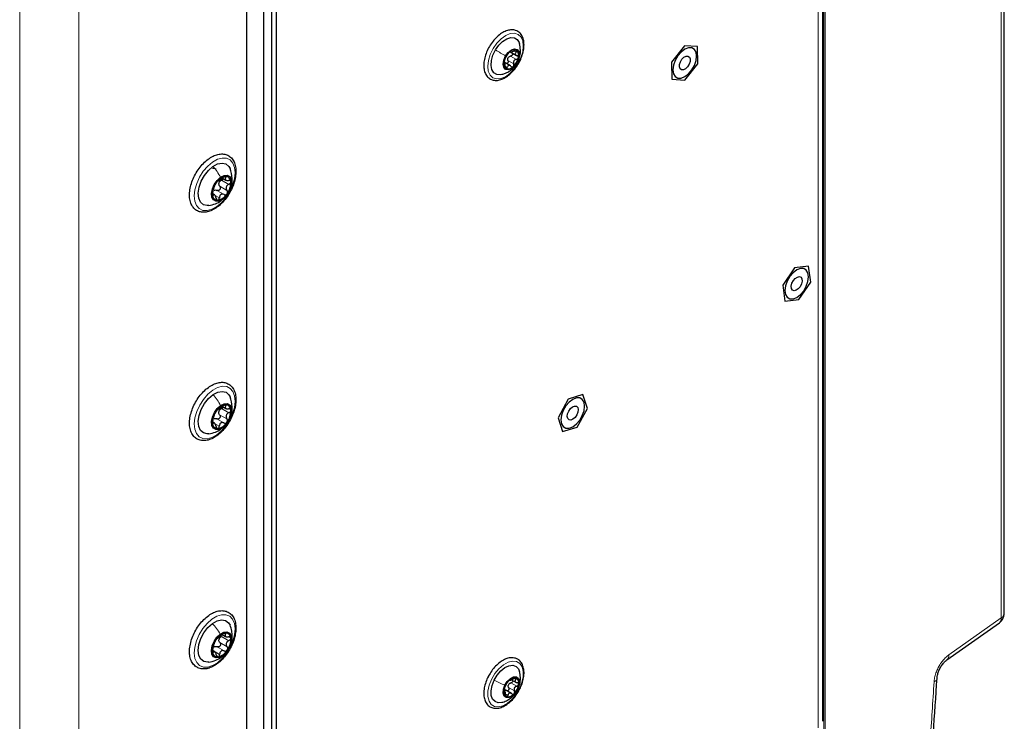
# Paper-space layout 'Blatt4' of a CAD drawing. Header units: millimetres. Extents: x 5 to 418, y 2 to 292.
# Tile 73 of 88: x 285 to 327, y 136 to 166. Entities that reach past the tile are written whole.
import ezdxf

# ---------------------------------------------------------------- set-up
doc = ezdxf.new("R2010")
doc.units = ezdxf.units.MM

psp = doc.layouts.new('Blatt4')

# ---------------------------------------------------------------- linework, layer by layer
at = {"color": 7, "linetype": 'Continuous', "lineweight": 18}
for p, q in [((284.705, 75.954), (284.705, 218.848)), ((287.25, 218.848), (287.25, 75.954)), ((326.85, 140.308), (326.85, 209.45)), ((319.231, 120.665), (319.231, 204.762)), ((319.289, 204.763), (319.289, 120.665)), ((318.985, 135.583), (318.985, 182.126)), ((305.939, 164.639), (306.023, 164.59)), ((305.668, 164.22), (305.915, 164.077)), ((305.783, 164.418), (306.031, 164.275)), ((306.056, 164.126), (306.057, 164.126)), ((305.552, 163.983), (305.639, 163.933)), ((293.374, 159.089), (293.685, 158.91)), ((293.498, 159.227), (293.55, 159.196)), ((293.168, 158.653), (293.479, 158.473)), ((293.293, 158.829), (293.604, 158.65)), ((292.981, 158.464), (293.019, 158.442)), ((293.071, 158.452), (293.279, 158.332)), ((293.353, 158.217), (293.421, 158.269)), ((293.374, 149.287), (293.685, 149.107)), ((293.499, 149.428), (293.553, 149.397)), ((293.165, 148.851), (293.476, 148.671)), ((293.29, 149.027), (293.602, 148.847)), ((292.981, 148.668), (293.018, 148.647)), ((293.067, 148.653), (293.276, 148.533)), ((293.346, 148.414), (293.416, 148.468)), ((324.595, 138.719), (326.85, 140.308)), ((293.375, 139.505), (293.686, 139.326)), ((293.494, 139.629), (293.541, 139.602)), ((293.299, 139.246), (293.611, 139.066)), ((292.978, 138.919), (293.289, 138.739)), ((292.995, 138.852), (293.023, 138.836)), ((293.178, 139.066), (293.489, 138.887)), ((293.374, 138.635), (293.434, 138.682)), ((305.798, 137.518), (306.045, 137.375)), ((305.926, 137.71), (306.003, 137.666)), ((305.498, 137.165), (305.512, 137.156)), ((305.584, 137.034), (305.67, 136.985)), ((305.698, 137.313), (305.945, 137.17)), ((306.092, 137.247), (306.087, 137.236))]:
    psp.add_line(p, q, dxfattribs=at)
at = {"color": 7, "linetype": 'Continuous', "lineweight": 25}
for p, q in [((295.17, 212.985), (295.17, 117.45)), ((294.463, 117.041), (294.463, 212.577)), ((294.463, 118.19), (294.463, 211.575)), ((326.978, 140.502), (326.978, 209.643)), ((319.19, 135.869), (319.19, 182.411)), ((295.524, 122.283), (295.524, 168.826)), ((295.736, 122.161), (295.736, 168.704)), ((305.763, 164.604), (305.801, 164.582)), ((305.766, 164.597), (306.039, 164.439)), ((313.248, 164.861), (312.694, 164.159)), ((313.812, 164.823), (313.248, 164.861)), ((313.821, 164.084), (313.812, 164.823)), ((305.776, 163.992), (305.502, 164.15)), ((305.537, 164.135), (305.507, 164.152)), ((312.694, 164.159), (312.704, 163.42)), ((313.267, 163.382), (313.821, 164.084)), ((312.704, 163.42), (313.267, 163.382)), ((293.408, 159.18), (293.556, 159.095)), ((293.068, 158.462), (292.981, 158.512)), ((317.975, 155.334), (317.467, 154.58)), ((318.573, 155.402), (317.975, 155.334)), ((318.665, 154.718), (318.573, 155.402)), ((317.467, 154.58), (317.559, 153.896)), ((318.158, 153.965), (318.665, 154.718)), ((317.559, 153.896), (318.158, 153.965)), ((308.258, 149.698), (307.82, 148.898)), ((308.887, 149.897), (308.258, 149.698)), ((309.079, 149.297), (308.887, 149.897)), ((293.41, 149.38), (293.559, 149.294)), ((308.641, 148.497), (309.079, 149.297)), ((307.82, 148.898), (308.012, 148.298)), ((293.065, 148.665), (292.981, 148.714)), ((308.012, 148.298), (308.641, 148.497)), ((324.512, 138.504), (326.766, 140.093)), ((293.402, 139.589), (293.548, 139.505)), ((293.075, 138.857), (292.983, 138.911)), ((305.822, 137.651), (306.026, 137.533)), ((305.551, 137.149), (305.496, 137.18)), ((305.818, 137.06), (305.545, 137.218))]:
    psp.add_line(p, q, dxfattribs=at)
at = {"color": 7, "linetype": 'Continuous', "lineweight": 18, "flags": 128}
for points in [[(306.099, 164.096), (305.94, 163.865), (305.755, 163.672), (305.557, 163.53), (305.36, 163.448), (305.177, 163.433), (305.02, 163.484), (304.9, 163.598), (304.825, 163.769), (304.801, 163.983), (304.829, 164.228), (304.907, 164.484), (305.03, 164.737), (305.189, 164.967), (305.374, 165.16), (305.572, 165.302), (305.769, 165.384), (305.953, 165.4), (306.11, 165.348), (306.229, 165.234), (306.304, 165.063), (306.328, 164.849), (306.3, 164.605), (306.222, 164.348), (306.099, 164.096)], [(292.983, 159.866), (293.194, 159.985), (293.399, 160.041), (293.585, 160.032), (293.741, 159.958), (293.859, 159.823), (293.931, 159.636), (293.954, 159.406), (293.925, 159.148), (293.848, 158.876), (293.725, 158.606), (293.565, 158.355), (293.377, 158.135), (293.171, 157.961), (292.96, 157.843), (292.755, 157.786), (292.569, 157.795), (292.413, 157.869), (292.295, 158.004), (292.223, 158.192), (292.2, 158.421), (292.229, 158.68), (292.306, 158.951), (292.429, 159.221), (292.589, 159.473), (292.777, 159.692), (292.983, 159.866)], [(292.989, 159.598), (293.073, 159.596), (293.139, 159.571)], [(292.992, 150.074), (293.203, 150.19), (293.407, 150.244), (293.592, 150.232), (293.747, 150.155), (293.863, 150.018), (293.933, 149.829), (293.954, 149.598), (293.923, 149.339), (293.844, 149.067), (293.72, 148.797), (293.558, 148.547), (293.369, 148.329), (293.162, 148.157), (292.951, 148.041), (292.747, 147.987), (292.562, 147.998), (292.407, 148.075), (292.291, 148.212), (292.221, 148.402), (292.2, 148.633), (292.231, 148.892), (292.31, 149.164), (292.434, 149.433), (292.596, 149.684), (292.785, 149.902), (292.992, 150.074)], [(292.956, 140.25), (293.167, 140.376), (293.374, 140.441), (293.562, 140.44), (293.723, 140.374), (293.846, 140.247), (293.925, 140.066), (293.954, 139.841), (293.932, 139.585), (293.86, 139.314), (293.743, 139.043), (293.588, 138.788), (293.402, 138.564), (293.198, 138.384), (292.987, 138.257), (292.78, 138.193), (292.592, 138.193), (292.431, 138.259), (292.308, 138.387), (292.229, 138.568), (292.2, 138.793), (292.222, 139.048), (292.294, 139.319), (292.411, 139.59), (292.566, 139.845), (292.752, 140.069), (292.956, 140.25)], [(306.165, 137.271), (306.022, 137.028), (305.848, 136.815), (305.655, 136.647), (305.455, 136.534), (305.263, 136.486), (305.092, 136.505), (304.953, 136.589), (304.855, 136.734), (304.806, 136.928), (304.809, 137.16), (304.863, 137.413), (304.965, 137.669), (305.107, 137.913), (305.281, 138.126), (305.474, 138.294), (305.674, 138.406), (305.866, 138.455), (306.037, 138.436), (306.176, 138.351), (306.274, 138.207), (306.323, 138.012), (306.32, 137.781), (306.266, 137.528), (306.165, 137.271)]]:
    psp.add_lwpolyline(points, dxfattribs=at)
at = {"color": 7, "linetype": 'Continuous', "lineweight": 25, "flags": 128}
for points in [[(305.129, 164.677), (305.271, 164.881), (305.438, 165.047), (305.615, 165.161), (305.787, 165.216), (305.942, 165.205), (306.066, 165.131), (306.15, 164.999), (306.165, 164.95)], [(305.402, 163.629), (305.342, 163.617), (305.187, 163.627), (305.063, 163.701), (304.979, 163.834), (304.943, 164.013), (304.958, 164.225), (305.021, 164.453), (305.129, 164.677)], [(305.567, 164.42), (305.681, 164.573), (305.815, 164.679), (305.949, 164.724), (306.062, 164.701), (306.137, 164.612), (306.162, 164.472), (306.134, 164.301), (306.057, 164.126)], [(313.258, 163.534), (313.415, 163.653), (313.557, 163.819), (313.67, 164.014), (313.742, 164.219), (313.767, 164.415), (313.742, 164.583), (313.67, 164.705), (313.557, 164.77), (313.415, 164.771), (313.258, 164.709), (313.101, 164.59), (312.959, 164.424), (312.846, 164.229), (312.774, 164.024), (312.749, 163.828), (312.774, 163.66), (312.846, 163.538), (312.959, 163.473), (313.101, 163.471), (313.258, 163.534)], [(306.057, 164.126), (305.943, 163.974), (305.809, 163.867), (305.675, 163.822), (305.562, 163.846), (305.487, 163.935), (305.462, 164.075), (305.49, 164.245), (305.567, 164.42)], [(313.138, 164.284), (313.224, 164.368), (313.315, 164.416), (313.397, 164.418), (313.458, 164.375), (313.489, 164.294), (313.484, 164.186), (313.445, 164.069), (313.378, 163.959), (313.292, 163.874), (313.201, 163.827), (313.119, 163.825), (313.058, 163.868), (313.027, 163.949), (313.032, 164.057), (313.071, 164.174), (313.138, 164.284)], [(293.001, 159.682), (293.202, 159.79), (293.393, 159.827), (293.559, 159.79), (293.685, 159.682), (293.738, 159.585)], [(292.827, 158.006), (292.761, 158.001), (292.595, 158.038), (292.469, 158.146), (292.392, 158.316), (292.37, 158.535), (292.406, 158.784), (292.496, 159.044), (292.633, 159.293), (292.806, 159.512), (293.001, 159.682)], [(293.421, 158.269), (293.27, 158.194), (293.131, 158.185), (293.022, 158.243), (292.956, 158.361), (292.939, 158.525), (292.976, 158.716), (293.06, 158.909), (293.182, 159.083), (293.327, 159.215)], [(293.327, 159.215), (293.478, 159.291), (293.617, 159.3), (293.726, 159.242), (293.792, 159.124), (293.809, 158.959), (293.772, 158.769), (293.688, 158.575), (293.566, 158.402), (293.421, 158.269)], [(318.066, 155.237), (317.909, 155.117), (317.767, 154.952), (317.654, 154.757), (317.582, 154.551), (317.557, 154.355), (317.582, 154.188), (317.654, 154.066), (317.767, 154.001), (317.909, 153.999), (318.066, 154.061), (318.223, 154.181), (318.365, 154.346), (318.478, 154.541), (318.55, 154.747), (318.575, 154.943), (318.55, 155.11), (318.478, 155.232), (318.365, 155.297), (318.223, 155.299), (318.066, 155.237)], [(317.922, 154.778), (318.003, 154.872), (318.094, 154.933), (318.18, 154.95), (318.25, 154.922), (318.291, 154.852), (318.298, 154.751), (318.27, 154.635), (318.21, 154.52), (318.129, 154.426), (318.038, 154.366), (317.952, 154.348), (317.883, 154.377), (317.841, 154.447), (317.834, 154.547), (317.863, 154.664), (317.922, 154.778)], [(292.828, 148.207), (292.754, 148.202), (292.59, 148.242), (292.465, 148.352), (292.39, 148.524), (292.371, 148.744), (292.408, 148.994), (292.5, 149.254), (292.639, 149.503), (292.813, 149.72), (293.008, 149.888)], [(293.008, 149.888), (293.209, 149.994), (293.4, 150.028), (293.564, 149.989), (293.689, 149.878), (293.738, 149.787)], [(308.45, 149.685), (308.292, 149.566), (308.15, 149.4), (308.038, 149.205), (307.965, 149), (307.94, 148.804), (307.965, 148.636), (308.038, 148.514), (308.15, 148.449), (308.292, 148.448), (308.45, 148.51), (308.607, 148.629), (308.749, 148.795), (308.861, 148.99), (308.934, 149.195), (308.959, 149.391), (308.934, 149.559), (308.861, 149.681), (308.749, 149.746), (308.607, 149.747), (308.45, 149.685)], [(293.416, 148.468), (293.266, 148.394), (293.128, 148.387), (293.02, 148.447), (292.954, 148.566), (292.94, 148.732), (292.977, 148.923), (293.063, 149.116), (293.186, 149.289), (293.332, 149.42)], [(293.332, 149.42), (293.482, 149.494), (293.62, 149.501), (293.728, 149.441), (293.794, 149.321), (293.808, 149.156), (293.771, 148.965), (293.685, 148.771), (293.562, 148.599), (293.416, 148.468)], [(308.278, 149.181), (308.352, 149.286), (308.44, 149.361), (308.53, 149.397), (308.608, 149.387), (308.661, 149.333), (308.683, 149.243), (308.668, 149.131), (308.621, 149.014), (308.547, 148.909), (308.459, 148.834), (308.369, 148.798), (308.291, 148.808), (308.238, 148.862), (308.216, 148.952), (308.231, 149.064), (308.278, 149.181)], [(292.825, 138.408), (292.78, 138.404), (292.612, 138.433), (292.48, 138.534), (292.398, 138.698), (292.37, 138.912), (292.399, 139.159), (292.484, 139.419), (292.616, 139.67), (292.786, 139.893), (292.98, 140.069)], [(292.98, 140.069), (293.181, 140.184), (293.374, 140.229), (293.542, 140.2), (293.674, 140.1), (293.738, 139.989)], [(293.434, 138.682), (293.283, 138.601), (293.143, 138.586), (293.03, 138.638), (292.96, 138.751), (292.939, 138.912), (292.97, 139.101), (293.051, 139.296), (293.17, 139.472), (293.314, 139.609)], [(293.314, 139.609), (293.465, 139.69), (293.605, 139.705), (293.718, 139.653), (293.788, 139.539), (293.809, 139.378), (293.778, 139.189), (293.697, 138.995), (293.578, 138.819), (293.434, 138.682)], [(305.076, 137.633), (305.204, 137.848), (305.361, 138.032), (305.535, 138.171), (305.712, 138.253), (305.876, 138.272), (306.015, 138.226), (306.118, 138.119), (306.168, 137.993)], [(305.398, 136.682), (305.253, 136.668), (305.114, 136.715), (305.011, 136.822), (304.953, 136.982), (304.945, 137.181), (304.987, 137.404), (305.076, 137.633)], [(306.087, 137.236), (305.983, 137.074), (305.853, 136.95), (305.717, 136.884), (305.595, 136.885), (305.507, 136.953), (305.464, 137.079), (305.475, 137.242), (305.537, 137.419)], [(305.537, 137.419), (305.641, 137.581), (305.771, 137.705), (305.907, 137.771), (306.029, 137.77), (306.117, 137.701), (306.16, 137.576), (306.149, 137.412), (306.087, 137.236)]]:
    psp.add_lwpolyline(points, dxfattribs=at)
at = {"color": 7, "linetype": 'Continuous', "lineweight": 25}
for centre, radius, start, end in [((306.227, 164.034), 0.739, 131.9636, 167.42), ((305.941, 164.405), 0.275, 69.1743, 139.5776), ((305.853, 164.449), 0.282, 339.8716, 48.9), ((305.771, 164.098), 0.282, 159.8716, 228.9), ((305.909, 164.212), 0.271, 143.0645, 156.319), ((305.397, 164.513), 0.739, 311.9636, 347.42), ((305.683, 164.141), 0.275, 249.1743, 319.5776), ((293.784, 158.494), 0.804, 143.1588, 182.0218), ((293.647, 158.674), 0.59, 101.0001, 149.1133), ((293.543, 158.888), 0.295, 156.3956, 168.7849), ((293.542, 159.028), 0.225, 357.6719, 92.1289), ((292.964, 158.99), 0.804, 323.1588, 2.0218), ((293.206, 158.457), 0.225, 177.6719, 272.1289), ((293.101, 158.811), 0.59, 281.0001, 329.1133), ((293.642, 148.881), 0.583, 100.3556, 148.8814), ((293.542, 149.228), 0.227, 356.9647, 90.9981), ((293.79, 148.694), 0.81, 142.8994, 181.578), ((293.543, 149.083), 0.297, 156.0733, 168.4042), ((292.958, 149.194), 0.81, 322.8994, 1.578), ((293.206, 148.66), 0.227, 176.9647, 270.9981), ((293.106, 149.006), 0.583, 280.3556, 328.8814), ((326.478, 140.502), 0.5, 305.1842, 0), ((293.661, 139.058), 0.613, 103.0031, 149.8554), ((293.545, 139.435), 0.221, 0.0369, 95.6919), ((293.766, 138.903), 0.786, 143.9778, 183.4678), ((293.541, 139.31), 0.288, 157.429, 170.0166), ((292.982, 139.387), 0.786, 323.9778, 3.4678), ((293.203, 138.856), 0.221, 180.0369, 275.6919), ((293.171, 138.877), 0.223, 118.9621, 133.8964), ((293.087, 139.233), 0.613, 283.0031, 329.8554), ((306.218, 137.094), 0.729, 136.0322, 171.8234), ((305.935, 137.322), 0.267, 147.2387, 160.6169), ((305.96, 137.4), 0.333, 81.5632, 143.0737), ((305.406, 137.56), 0.729, 316.0322, 351.8234), ((305.901, 137.521), 0.235, 344.1014, 62.6688), ((305.723, 137.134), 0.235, 164.1014, 242.6688), ((305.664, 137.254), 0.333, 261.5632, 323.0737)]:
    psp.add_arc(centre, radius, start, end, dxfattribs=at)
at = {"color": 7, "linetype": 'Continuous', "lineweight": 18}
for centre, radius, start, end in [((326.739, 140.521), 0.24, 297.475, 355.2816), ((326.614, 140.276), 0.238, 309.7536, 7.9029), ((324.361, 138.686), 0.237, 308.9038, 7.9721), ((323.884, 137.756), 0.209, 292.1875, 350.9898)]:
    psp.add_arc(centre, radius, start, end, dxfattribs=at)
at = {"color": 7, "linetype": 'Continuous', "lineweight": 25}
for points, knots in [([(306.09, 165.475), (306.06, 165.49), (305.98, 165.532), (305.828, 165.552), (305.64, 165.521), (305.444, 165.435), (305.249, 165.295), (305.064, 165.112), (304.961, 164.963), (304.91, 164.889)], [0, 0, 0, 0, 0.086009, 0.231185, 0.378381, 0.531234, 0.687747, 0.844783, 1, 1, 1, 1]), ([(306.102, 164.073), (306.12, 164.101), (306.187, 164.205), (306.27, 164.404), (306.341, 164.656), (306.365, 164.899), (306.342, 165.122), (306.268, 165.31), (306.173, 165.421), (306.106, 165.465), (306.09, 165.475)], [0, 0, 0, 0, 0.053783, 0.20285, 0.352316, 0.502612, 0.654083, 0.805926, 0.95416, 1, 1, 1, 1]), ([(304.91, 164.889), (304.91, 164.889), (304.856, 164.816), (304.775, 164.647), (304.679, 164.397), (304.63, 164.147), (304.627, 163.911), (304.673, 163.703), (304.769, 163.534), (304.91, 163.419), (305.078, 163.366), (305.262, 163.372), (305.455, 163.434), (305.652, 163.549), (305.841, 163.716), (305.997, 163.894), (306.073, 164.023), (306.102, 164.073)], [0, 0, 0, 0, 0.000693, 0.074781, 0.148984, 0.223473, 0.298469, 0.374033, 0.44905, 0.521256, 0.590534, 0.659435, 0.730558, 0.804064, 0.878418, 0.952649, 1, 1, 1, 1]), ([(306.132, 164.304), (306.149, 164.344), (306.197, 164.456), (306.214, 164.689), (306.182, 164.862), (306.163, 164.957)], [0, 0, 0, 0, 0.199837, 0.559598, 1, 1, 1, 1]), ([(305.545, 164.299), (305.552, 164.313), (305.563, 164.333), (305.583, 164.37), (305.6, 164.399), (305.617, 164.428), (305.64, 164.464), (305.652, 164.484), (305.661, 164.497)], [0, 0, 0, 0, 0.249168, 0.374303, 0.498903, 0.623987, 0.749746, 1, 1, 1, 1]), ([(305.733, 164.583), (305.725, 164.576), (305.71, 164.563), (305.689, 164.538), (305.672, 164.515), (305.664, 164.503), (305.661, 164.497)], [0, 0, 0, 0, 0.250033, 0.499632, 0.749228, 1, 1, 1, 1]), ([(305.78, 164.602), (305.78, 164.604), (305.78, 164.609), (305.77, 164.608), (305.754, 164.6), (305.74, 164.589), (305.733, 164.583)], [0, 0, 0, 0, 0.249815, 0.499908, 0.75012, 1, 1, 1, 1]), ([(305.78, 164.602), (305.781, 164.597), (305.783, 164.589), (305.801, 164.589), (305.821, 164.593), (305.847, 164.601), (305.886, 164.615), (305.916, 164.631), (305.937, 164.642)], [0, 0, 0, 0, 0.249199, 0.374336, 0.49893, 0.624007, 0.749759, 1, 1, 1, 1]), ([(305.864, 164.541), (305.867, 164.535), (305.874, 164.521), (305.873, 164.495), (305.861, 164.467), (305.84, 164.443), (305.813, 164.425), (305.793, 164.42), (305.783, 164.418)], [0, 0, 0, 0, 0.130453, 0.303809, 0.4773, 0.651705, 0.825501, 1, 1, 1, 1]), ([(306.039, 164.662), (306.033, 164.664), (306.021, 164.669), (305.994, 164.666), (305.965, 164.657), (305.946, 164.647), (305.937, 164.642)], [0, 0, 0, 0, 0.249991, 0.499611, 0.749127, 1, 1, 1, 1]), ([(306.023, 164.59), (306.01, 164.575), (305.99, 164.553), (305.98, 164.521), (305.981, 164.497), (305.992, 164.475), (306.016, 164.449), (306.045, 164.439), (306.064, 164.432)], [0, 0, 0, 0, 0.249201, 0.3743378, 0.4989316, 0.6240084, 0.74976, 1, 1, 1, 1]), ([(306.023, 164.59), (306.03, 164.597), (306.042, 164.61), (306.052, 164.631), (306.052, 164.65), (306.043, 164.658), (306.039, 164.662)], [0, 0, 0, 0, 0.249852, 0.499902, 0.750115, 1, 1, 1, 1]), ([(305.408, 163.634), (305.461, 163.649), (305.582, 163.683), (305.751, 163.781), (305.927, 163.923), (306.014, 164.052), (306.062, 164.122)], [0, 0, 0, 0, 0.197265, 0.447713, 0.694951, 1, 1, 1, 1]), ([(305.505, 164.195), (305.504, 164.186), (305.501, 164.168), (305.501, 164.149), (305.505, 164.14), (305.51, 164.141), (305.512, 164.142)], [0, 0, 0, 0, 0.249857, 0.499466, 0.749011, 1, 1, 1, 1]), ([(305.545, 164.299), (305.542, 164.293), (305.535, 164.281), (305.523, 164.254), (305.513, 164.224), (305.508, 164.205), (305.505, 164.195)], [0, 0, 0, 0, 0.249807, 0.500055, 0.750309, 1, 1, 1, 1]), ([(305.552, 163.984), (305.552, 164.007), (305.551, 164.041), (305.544, 164.083), (305.539, 164.11), (305.533, 164.129), (305.524, 164.146), (305.517, 164.144), (305.512, 164.142)], [0, 0, 0, 0, 0.249201, 0.3743378, 0.4989316, 0.6240084, 0.74976, 1, 1, 1, 1]), ([(305.668, 164.22), (305.67, 164.21), (305.676, 164.191), (305.674, 164.159), (305.664, 164.129), (305.645, 164.105), (305.624, 164.091), (305.609, 164.091), (305.604, 164.091)], [0, 0, 0, 0, 0.178185, 0.355021, 0.532705, 0.710252, 0.88794, 1, 1, 1, 1]), ([(305.668, 164.22), (305.663, 164.237), (305.652, 164.269), (305.658, 164.303), (305.661, 164.321)], [0, 0, 0, 0, 0.50155, 1, 1, 1, 1]), ([(305.693, 164.375), (305.706, 164.385), (305.733, 164.407), (305.767, 164.415), (305.783, 164.418)], [0, 0, 0, 0, 0.498459, 1, 1, 1, 1]), ([(305.891, 163.963), (305.898, 163.971), (305.911, 163.985), (305.922, 164.016), (305.924, 164.048), (305.918, 164.068), (305.915, 164.077)], [0, 0, 0, 0, 0.250033, 0.499632, 0.749228, 1, 1, 1, 1]), ([(306.031, 164.275), (306.009, 164.27), (305.977, 164.262), (305.941, 164.234), (305.92, 164.208), (305.907, 164.176), (305.9, 164.131), (305.909, 164.099), (305.915, 164.077)], [0, 0, 0, 0, 0.249168, 0.374303, 0.498903, 0.623987, 0.749746, 1, 1, 1, 1]), ([(306.031, 164.275), (306.041, 164.278), (306.061, 164.282), (306.088, 164.3), (306.109, 164.324), (306.115, 164.342), (306.119, 164.352)], [0, 0, 0, 0, 0.249807, 0.500055, 0.750309, 1, 1, 1, 1]), ([(306.119, 164.352), (306.119, 164.361), (306.121, 164.38), (306.11, 164.405), (306.09, 164.423), (306.073, 164.429), (306.064, 164.432)], [0, 0, 0, 0, 0.249857, 0.499466, 0.749011, 1, 1, 1, 1]), ([(305.552, 163.984), (305.553, 163.974), (305.553, 163.953), (305.559, 163.923), (305.57, 163.898), (305.58, 163.889), (305.585, 163.885)], [0, 0, 0, 0, 0.249852, 0.499902, 0.750115, 1, 1, 1, 1]), ([(305.585, 163.885), (305.59, 163.883), (305.601, 163.879), (305.617, 163.888), (305.631, 163.906), (305.636, 163.924), (305.639, 163.933)], [0, 0, 0, 0, 0.249991, 0.499611, 0.749127, 1, 1, 1, 1]), ([(305.795, 163.973), (305.78, 163.986), (305.757, 164.006), (305.723, 164.015), (305.699, 164.014), (305.677, 164.003), (305.654, 163.98), (305.645, 163.951), (305.639, 163.933)], [0, 0, 0, 0, 0.249199, 0.374336, 0.49893, 0.624007, 0.749759, 1, 1, 1, 1]), ([(305.795, 163.973), (305.802, 163.966), (305.816, 163.954), (305.841, 163.946), (305.868, 163.947), (305.884, 163.958), (305.891, 163.963)], [0, 0, 0, 0, 0.249815, 0.499908, 0.75012, 1, 1, 1, 1]), ([(292.001, 158.339), (292.007, 158.298), (292.023, 158.179), (292.087, 158.006), (292.21, 157.845), (292.373, 157.743), (292.559, 157.702), (292.758, 157.72), (292.966, 157.792), (293.178, 157.919), (293.383, 158.096), (293.571, 158.313), (293.732, 158.559), (293.86, 158.824), (293.948, 159.095), (293.992, 159.362), (293.989, 159.612), (293.937, 159.834), (293.834, 160.017), (293.686, 160.145), (293.509, 160.213), (293.315, 160.22), (293.11, 160.172), (292.899, 160.068), (292.689, 159.912), (292.493, 159.712), (292.319, 159.477), (292.176, 159.219), (292.07, 158.949), (292.006, 158.679), (291.991, 158.476), (291.999, 158.368), (292.001, 158.339)], [0, 0, 0, 0, 0.018839, 0.054381, 0.089356, 0.122811, 0.155346, 0.188041, 0.221896, 0.256749, 0.291928, 0.327044, 0.36209, 0.397134, 0.43225, 0.467524, 0.503044, 0.538805, 0.574237, 0.608382, 0.641151, 0.67361, 0.706908, 0.741402, 0.776519, 0.811672, 0.846742, 0.881776, 0.916855, 0.952048, 0.987452, 1, 1, 1, 1]), ([(293.783, 158.828), (293.789, 158.843), (293.834, 158.946), (293.844, 159.217), (293.777, 159.45), (293.736, 159.591)], [0, 0, 0, 0, 0.0638517, 0.4342614, 1, 1, 1, 1]), ([(293.14, 158.977), (293.133, 158.966), (293.118, 158.944), (293.101, 158.912), (293.089, 158.886), (293.086, 158.875), (293.084, 158.87)], [0, 0, 0, 0, 0.249858, 0.499467, 0.749011, 1, 1, 1, 1]), ([(293.208, 159.046), (293.206, 159.046), (293.2, 159.044), (293.184, 159.03), (293.163, 159.008), (293.148, 158.987), (293.14, 158.977)], [0, 0, 0, 0, 0.249806, 0.500054, 0.750309, 1, 1, 1, 1]), ([(293.208, 159.046), (293.215, 159.048), (293.224, 159.051), (293.252, 159.07), (293.278, 159.088), (293.31, 159.111), (293.356, 159.144), (293.388, 159.17), (293.409, 159.187)], [0, 0, 0, 0, 0.2491937, 0.3743301, 0.4989253, 0.6240038, 0.7497569, 1, 1, 1, 1]), ([(293.273, 159.006), (293.286, 159.023), (293.313, 159.059), (293.354, 159.079), (293.374, 159.089)], [0, 0, 0, 0, 0.49811, 1, 1, 1, 1]), ([(293.447, 159.157), (293.444, 159.15), (293.435, 159.132), (293.409, 159.107), (293.386, 159.095), (293.374, 159.089)], [0, 0, 0, 0, 0.259014, 0.628758, 1, 1, 1, 1]), ([(293.534, 159.253), (293.525, 159.251), (293.506, 159.248), (293.472, 159.232), (293.438, 159.211), (293.419, 159.195), (293.409, 159.187)], [0, 0, 0, 0, 0.250032, 0.499632, 0.749228, 1, 1, 1, 1]), ([(293.55, 159.196), (293.54, 159.18), (293.524, 159.155), (293.527, 159.126), (293.538, 159.106), (293.561, 159.091), (293.603, 159.076), (293.642, 159.077), (293.669, 159.077)], [0, 0, 0, 0, 0.249219, 0.374357, 0.498947, 0.62402, 0.749767, 1, 1, 1, 1]), ([(293.55, 159.196), (293.555, 159.204), (293.565, 159.219), (293.566, 159.238), (293.557, 159.252), (293.542, 159.253), (293.534, 159.253)], [0, 0, 0, 0, 0.249816, 0.499908, 0.75012, 1, 1, 1, 1]), ([(293.768, 159.019), (293.765, 159.028), (293.761, 159.048), (293.737, 159.067), (293.706, 159.078), (293.681, 159.077), (293.669, 159.077)], [0, 0, 0, 0, 0.2499898, 0.4996108, 0.7491272, 1, 1, 1, 1]), ([(293.685, 158.91), (293.697, 158.916), (293.72, 158.928), (293.748, 158.955), (293.766, 158.987), (293.767, 159.008), (293.768, 159.019)], [0, 0, 0, 0, 0.249853, 0.499901, 0.750114, 1, 1, 1, 1]), ([(293.002, 158.61), (292.999, 158.599), (292.992, 158.577), (292.984, 158.539), (292.979, 158.499), (292.98, 158.477), (292.98, 158.466)], [0, 0, 0, 0, 0.249853, 0.499901, 0.750114, 1, 1, 1, 1]), ([(293.002, 158.61), (293.01, 158.633), (293.021, 158.668), (293.037, 158.722), (293.049, 158.762), (293.061, 158.799), (293.075, 158.84), (293.08, 158.858), (293.084, 158.87)], [0, 0, 0, 0, 0.24922, 0.374358, 0.498948, 0.624021, 0.749768, 1, 1, 1, 1]), ([(293.055, 158.662), (293.074, 158.666), (293.112, 158.675), (293.149, 158.66), (293.168, 158.653)], [0, 0, 0, 0, 0.4981106, 1, 1, 1, 1]), ([(293.293, 158.829), (293.299, 158.819), (293.313, 158.799), (293.32, 158.762), (293.315, 158.723), (293.298, 158.686), (293.271, 158.659), (293.237, 158.643), (293.201, 158.64), (293.179, 158.649), (293.168, 158.653)], [0, 0, 0, 0, 0.125234, 0.249503, 0.374346, 0.49908, 0.623909, 0.749397, 0.874445, 1, 1, 1, 1]), ([(293.293, 158.829), (293.281, 158.847), (293.257, 158.881), (293.255, 158.924), (293.254, 158.945)], [0, 0, 0, 0, 0.500645, 1, 1, 1, 1]), ([(293.685, 158.91), (293.66, 158.897), (293.623, 158.877), (293.587, 158.834), (293.569, 158.797), (293.563, 158.758), (293.569, 158.705), (293.59, 158.672), (293.604, 158.65)], [0, 0, 0, 0, 0.24922, 0.374358, 0.498948, 0.624021, 0.749768, 1, 1, 1, 1]), ([(293.608, 158.508), (293.614, 158.519), (293.627, 158.542), (293.631, 158.582), (293.624, 158.619), (293.61, 158.64), (293.604, 158.65)], [0, 0, 0, 0, 0.249858, 0.499467, 0.749011, 1, 1, 1, 1]), ([(292.823, 158.005), (292.922, 158.024), (293.114, 158.06), (293.279, 158.161), (293.359, 158.211)], [0, 0, 0, 0, 0.513586, 1, 1, 1, 1]), ([(292.98, 158.466), (292.982, 158.457), (292.985, 158.439), (292.995, 158.427), (293.007, 158.427), (293.015, 158.437), (293.019, 158.442)], [0, 0, 0, 0, 0.24999, 0.499611, 0.749127, 1, 1, 1, 1]), ([(293.138, 158.323), (293.131, 158.349), (293.12, 158.389), (293.097, 158.431), (293.08, 158.454), (293.062, 158.466), (293.041, 158.469), (293.028, 158.453), (293.019, 158.442)], [0, 0, 0, 0, 0.249219, 0.374357, 0.498947, 0.62402, 0.749767, 1, 1, 1, 1]), ([(293.138, 158.323), (293.141, 158.31), (293.148, 158.286), (293.166, 158.256), (293.188, 158.234), (293.205, 158.233), (293.214, 158.232)], [0, 0, 0, 0, 0.249816, 0.499908, 0.75012, 1, 1, 1, 1]), ([(293.214, 158.232), (293.222, 158.234), (293.239, 158.238), (293.26, 158.262), (293.274, 158.294), (293.277, 158.32), (293.279, 158.332)], [0, 0, 0, 0, 0.250032, 0.4996317, 0.7492275, 1, 1, 1, 1]), ([(293.479, 158.473), (293.456, 158.481), (293.42, 158.494), (293.372, 158.487), (293.34, 158.471), (293.313, 158.445), (293.288, 158.401), (293.282, 158.36), (293.279, 158.332)], [0, 0, 0, 0, 0.249194, 0.37433, 0.498925, 0.624004, 0.749757, 1, 1, 1, 1]), ([(293.479, 158.473), (293.49, 158.469), (293.512, 158.461), (293.548, 158.464), (293.582, 158.478), (293.599, 158.498), (293.608, 158.508)], [0, 0, 0, 0, 0.249806, 0.5000545, 0.7503094, 1, 1, 1, 1]), ([(292, 148.551), (292.005, 148.51), (292.02, 148.39), (292.083, 148.216), (292.204, 148.053), (292.365, 147.948), (292.55, 147.904), (292.749, 147.919), (292.957, 147.989), (293.169, 148.114), (293.374, 148.289), (293.563, 148.504), (293.725, 148.75), (293.855, 149.014), (293.945, 149.285), (293.991, 149.552), (293.991, 149.803), (293.94, 150.027), (293.839, 150.211), (293.693, 150.343), (293.517, 150.413), (293.324, 150.423), (293.119, 150.377), (292.908, 150.275), (292.698, 150.122), (292.501, 149.923), (292.326, 149.689), (292.182, 149.432), (292.074, 149.162), (292.008, 148.892), (291.991, 148.689), (291.998, 148.58), (292, 148.551)], [0, 0, 0, 0, 0.0188306, 0.054389, 0.089418, 0.1229382, 0.1554832, 0.1881437, 0.2219432, 0.2567673, 0.2919461, 0.3270659, 0.3621131, 0.3971556, 0.4322675, 0.4675325, 0.5030403, 0.5387942, 0.57426, 0.6084755, 0.641283, 0.6737337, 0.7069778, 0.7414294, 0.7765324, 0.8116889, 0.846762, 0.8817962, 0.9168723, 0.9520581, 0.987451, 1, 1, 1, 1]), ([(293.788, 149.041), (293.793, 149.052), (293.835, 149.151), (293.844, 149.418), (293.776, 149.652), (293.736, 149.793)], [0, 0, 0, 0, 0.043416, 0.423913, 1, 1, 1, 1]), ([(293.212, 149.251), (293.209, 149.251), (293.204, 149.249), (293.187, 149.236), (293.167, 149.213), (293.151, 149.193), (293.144, 149.183)], [0, 0, 0, 0, 0.249806, 0.500054, 0.750309, 1, 1, 1, 1]), ([(293.212, 149.251), (293.217, 149.253), (293.226, 149.255), (293.254, 149.273), (293.281, 149.292), (293.313, 149.314), (293.359, 149.347), (293.391, 149.373), (293.412, 149.39)], [0, 0, 0, 0, 0.249194, 0.37433, 0.498925, 0.624004, 0.749757, 1, 1, 1, 1]), ([(293.272, 149.204), (293.285, 149.221), (293.312, 149.257), (293.353, 149.277), (293.374, 149.287)], [0, 0, 0, 0, 0.49811, 1, 1, 1, 1]), ([(293.449, 149.357), (293.445, 149.349), (293.436, 149.33), (293.409, 149.305), (293.385, 149.293), (293.374, 149.287)], [0, 0, 0, 0, 0.279933, 0.639239, 1, 1, 1, 1]), ([(293.538, 149.455), (293.528, 149.453), (293.51, 149.45), (293.476, 149.435), (293.442, 149.414), (293.422, 149.398), (293.412, 149.39)], [0, 0, 0, 0, 0.250032, 0.4996317, 0.7492275, 1, 1, 1, 1]), ([(293.553, 149.397), (293.542, 149.381), (293.527, 149.356), (293.528, 149.326), (293.54, 149.306), (293.563, 149.29), (293.604, 149.275), (293.644, 149.275), (293.67, 149.276)], [0, 0, 0, 0, 0.249219, 0.374357, 0.498947, 0.62402, 0.749767, 1, 1, 1, 1]), ([(293.553, 149.397), (293.557, 149.405), (293.567, 149.42), (293.569, 149.44), (293.56, 149.453), (293.545, 149.454), (293.538, 149.455)], [0, 0, 0, 0, 0.249816, 0.499908, 0.75012, 1, 1, 1, 1]), ([(293.768, 149.216), (293.766, 149.226), (293.761, 149.245), (293.738, 149.265), (293.707, 149.276), (293.682, 149.276), (293.67, 149.276)], [0, 0, 0, 0, 0.24999, 0.499611, 0.749127, 1, 1, 1, 1]), ([(293.003, 148.815), (292.999, 148.805), (292.992, 148.783), (292.984, 148.745), (292.979, 148.705), (292.98, 148.683), (292.98, 148.672)], [0, 0, 0, 0, 0.249853, 0.499901, 0.750114, 1, 1, 1, 1]), ([(293.003, 148.815), (293.01, 148.838), (293.022, 148.873), (293.038, 148.927), (293.05, 148.967), (293.062, 149.004), (293.077, 149.045), (293.083, 149.063), (293.086, 149.075)], [0, 0, 0, 0, 0.24922, 0.374358, 0.498948, 0.624021, 0.749768, 1, 1, 1, 1]), ([(293.052, 148.862), (293.071, 148.865), (293.109, 148.873), (293.146, 148.858), (293.165, 148.851)], [0, 0, 0, 0, 0.498111, 1, 1, 1, 1]), ([(293.144, 149.183), (293.136, 149.172), (293.121, 149.15), (293.104, 149.118), (293.091, 149.092), (293.088, 149.081), (293.086, 149.075)], [0, 0, 0, 0, 0.249858, 0.499467, 0.749011, 1, 1, 1, 1]), ([(293.29, 149.027), (293.297, 149.017), (293.31, 148.996), (293.317, 148.959), (293.313, 148.92), (293.295, 148.883), (293.267, 148.856), (293.234, 148.841), (293.198, 148.838), (293.176, 148.847), (293.165, 148.851)], [0, 0, 0, 0, 0.125234, 0.249503, 0.374346, 0.49908, 0.623909, 0.749397, 0.874445, 1, 1, 1, 1]), ([(293.29, 149.027), (293.279, 149.044), (293.255, 149.079), (293.253, 149.122), (293.252, 149.143)], [0, 0, 0, 0, 0.500645, 1, 1, 1, 1]), ([(293.685, 149.107), (293.66, 149.094), (293.622, 149.074), (293.586, 149.032), (293.568, 148.995), (293.562, 148.956), (293.567, 148.903), (293.588, 148.869), (293.602, 148.847)], [0, 0, 0, 0, 0.24922, 0.374358, 0.498948, 0.624021, 0.749768, 1, 1, 1, 1]), ([(293.604, 148.705), (293.611, 148.716), (293.624, 148.739), (293.628, 148.779), (293.621, 148.817), (293.608, 148.837), (293.602, 148.847)], [0, 0, 0, 0, 0.249858, 0.499467, 0.749011, 1, 1, 1, 1]), ([(293.685, 149.107), (293.697, 149.113), (293.72, 149.125), (293.748, 149.152), (293.767, 149.184), (293.768, 149.205), (293.768, 149.216)], [0, 0, 0, 0, 0.249853, 0.499901, 0.750114, 1, 1, 1, 1]), ([(292.824, 148.207), (292.921, 148.225), (293.111, 148.261), (293.273, 148.36), (293.352, 148.407)], [0, 0, 0, 0, 0.514331, 1, 1, 1, 1]), ([(292.98, 148.672), (292.981, 148.663), (292.984, 148.644), (292.994, 148.632), (293.006, 148.632), (293.014, 148.642), (293.018, 148.647)], [0, 0, 0, 0, 0.24999, 0.499611, 0.749127, 1, 1, 1, 1]), ([(293.135, 148.525), (293.128, 148.552), (293.117, 148.592), (293.096, 148.633), (293.078, 148.657), (293.061, 148.669), (293.04, 148.672), (293.027, 148.657), (293.018, 148.647)], [0, 0, 0, 0, 0.249219, 0.374357, 0.498947, 0.62402, 0.749767, 1, 1, 1, 1]), ([(293.135, 148.525), (293.138, 148.513), (293.145, 148.488), (293.162, 148.457), (293.185, 148.436), (293.202, 148.434), (293.21, 148.433)], [0, 0, 0, 0, 0.249816, 0.4999076, 0.7501199, 1, 1, 1, 1]), ([(293.21, 148.433), (293.219, 148.435), (293.236, 148.439), (293.256, 148.462), (293.271, 148.494), (293.274, 148.52), (293.276, 148.533)], [0, 0, 0, 0, 0.250032, 0.499632, 0.749228, 1, 1, 1, 1]), ([(293.476, 148.671), (293.453, 148.68), (293.418, 148.693), (293.37, 148.686), (293.337, 148.671), (293.311, 148.645), (293.285, 148.601), (293.279, 148.56), (293.276, 148.533)], [0, 0, 0, 0, 0.249194, 0.37433, 0.498925, 0.624004, 0.749757, 1, 1, 1, 1]), ([(293.476, 148.671), (293.487, 148.667), (293.509, 148.659), (293.544, 148.661), (293.579, 148.676), (293.596, 148.695), (293.604, 148.705)], [0, 0, 0, 0, 0.249806, 0.5000545, 0.7503094, 1, 1, 1, 1]), ([(292.005, 138.709), (292.011, 138.669), (292.031, 138.552), (292.102, 138.384), (292.231, 138.231), (292.398, 138.137), (292.585, 138.104), (292.786, 138.129), (292.995, 138.21), (293.207, 138.344), (293.41, 138.527), (293.595, 138.749), (293.752, 138.998), (293.874, 139.265), (293.957, 139.536), (293.995, 139.801), (293.985, 140.047), (293.925, 140.265), (293.816, 140.441), (293.663, 140.561), (293.483, 140.62), (293.287, 140.62), (293.081, 140.564), (292.869, 140.453), (292.661, 140.29), (292.467, 140.084), (292.297, 139.845), (292.159, 139.585), (292.058, 139.314), (292.001, 139.045), (291.991, 138.844), (292.002, 138.737), (292.005, 138.709)], [0, 0, 0, 0, 0.018866, 0.054346, 0.089136, 0.122392, 0.1549, 0.187719, 0.221745, 0.256683, 0.29186, 0.326964, 0.362004, 0.397055, 0.432188, 0.467491, 0.503049, 0.538811, 0.574121, 0.608043, 0.640705, 0.673211, 0.706684, 0.741307, 0.776458, 0.8116, 0.846661, 0.881697, 0.916785, 0.952002, 0.987441, 1, 1, 1, 1]), ([(293.791, 139.244), (293.793, 139.249), (293.832, 139.337), (293.834, 139.51), (293.819, 139.76), (293.766, 139.91), (293.735, 139.995)], [0, 0, 0, 0, 0.019536, 0.3783389, 0.6508007, 1, 1, 1, 1]), ([(293.199, 139.439), (293.205, 139.441), (293.215, 139.445), (293.243, 139.465), (293.27, 139.485), (293.301, 139.509), (293.347, 139.542), (293.378, 139.569), (293.398, 139.586)], [0, 0, 0, 0, 0.2491937, 0.3743301, 0.4989253, 0.6240038, 0.7497569, 1, 1, 1, 1]), ([(293.276, 139.42), (293.289, 139.438), (293.315, 139.474), (293.355, 139.495), (293.375, 139.505)], [0, 0, 0, 0, 0.4981104, 1, 1, 1, 1]), ([(293.523, 139.655), (293.513, 139.653), (293.495, 139.649), (293.46, 139.632), (293.427, 139.61), (293.408, 139.594), (293.398, 139.586)], [0, 0, 0, 0, 0.250032, 0.499632, 0.749228, 1, 1, 1, 1]), ([(293.541, 139.602), (293.532, 139.586), (293.517, 139.561), (293.521, 139.533), (293.533, 139.514), (293.557, 139.5), (293.599, 139.487), (293.639, 139.489), (293.665, 139.49)], [0, 0, 0, 0, 0.249219, 0.374357, 0.498947, 0.62402, 0.749767, 1, 1, 1, 1]), ([(293.541, 139.602), (293.546, 139.609), (293.555, 139.624), (293.556, 139.643), (293.546, 139.655), (293.531, 139.655), (293.523, 139.655)], [0, 0, 0, 0, 0.249816, 0.499908, 0.75012, 1, 1, 1, 1]), ([(293.001, 139), (293.009, 139.024), (293.02, 139.059), (293.034, 139.114), (293.046, 139.154), (293.057, 139.19), (293.07, 139.231), (293.074, 139.248), (293.077, 139.259)], [0, 0, 0, 0, 0.24922, 0.374358, 0.498948, 0.624021, 0.749768, 1, 1, 1, 1]), ([(293.064, 139.072), (293.083, 139.077), (293.121, 139.087), (293.159, 139.073), (293.178, 139.066)], [0, 0, 0, 0, 0.498111, 1, 1, 1, 1]), ([(293.131, 139.366), (293.123, 139.354), (293.109, 139.332), (293.093, 139.301), (293.081, 139.275), (293.078, 139.264), (293.077, 139.259)], [0, 0, 0, 0, 0.249858, 0.499467, 0.749011, 1, 1, 1, 1]), ([(293.199, 139.439), (293.196, 139.438), (293.19, 139.436), (293.174, 139.421), (293.153, 139.397), (293.138, 139.376), (293.131, 139.366)], [0, 0, 0, 0, 0.249806, 0.500054, 0.750309, 1, 1, 1, 1]), ([(293.299, 139.246), (293.306, 139.236), (293.32, 139.216), (293.328, 139.179), (293.325, 139.14), (293.308, 139.104), (293.281, 139.075), (293.247, 139.059), (293.211, 139.055), (293.189, 139.063), (293.178, 139.066)], [0, 0, 0, 0, 0.125234, 0.249503, 0.374346, 0.49908, 0.623909, 0.749397, 0.874445, 1, 1, 1, 1]), ([(293.299, 139.246), (293.287, 139.263), (293.263, 139.296), (293.26, 139.339), (293.258, 139.36)], [0, 0, 0, 0, 0.5006447, 1, 1, 1, 1]), ([(293.686, 139.326), (293.662, 139.312), (293.624, 139.291), (293.59, 139.249), (293.572, 139.212), (293.567, 139.172), (293.574, 139.12), (293.596, 139.088), (293.611, 139.066)], [0, 0, 0, 0, 0.24922, 0.374358, 0.498948, 0.624021, 0.749768, 1, 1, 1, 1]), ([(293.766, 139.435), (293.764, 139.444), (293.758, 139.463), (293.734, 139.482), (293.702, 139.491), (293.677, 139.49), (293.665, 139.49)], [0, 0, 0, 0, 0.24999, 0.499611, 0.749127, 1, 1, 1, 1]), ([(293.686, 139.326), (293.698, 139.332), (293.721, 139.344), (293.748, 139.372), (293.766, 139.404), (293.766, 139.424), (293.766, 139.435)], [0, 0, 0, 0, 0.249853, 0.499901, 0.750114, 1, 1, 1, 1]), ([(293.001, 139), (292.998, 138.989), (292.991, 138.967), (292.984, 138.928), (292.979, 138.888), (292.981, 138.867), (292.982, 138.856)], [0, 0, 0, 0, 0.249853, 0.499901, 0.750114, 1, 1, 1, 1]), ([(292.982, 138.856), (292.984, 138.847), (292.987, 138.829), (292.998, 138.818), (293.01, 138.82), (293.019, 138.83), (293.023, 138.836)], [0, 0, 0, 0, 0.24999, 0.499611, 0.749127, 1, 1, 1, 1]), ([(293.147, 138.724), (293.139, 138.75), (293.127, 138.789), (293.104, 138.829), (293.085, 138.852), (293.067, 138.863), (293.045, 138.864), (293.032, 138.847), (293.023, 138.836)], [0, 0, 0, 0, 0.2492191, 0.3743567, 0.4989469, 0.6240198, 0.7497675, 1, 1, 1, 1]), ([(293.147, 138.724), (293.15, 138.711), (293.157, 138.687), (293.176, 138.657), (293.199, 138.637), (293.216, 138.636), (293.225, 138.636)], [0, 0, 0, 0, 0.249816, 0.499908, 0.75012, 1, 1, 1, 1]), ([(293.225, 138.636), (293.234, 138.638), (293.251, 138.643), (293.271, 138.668), (293.285, 138.701), (293.288, 138.726), (293.289, 138.739)], [0, 0, 0, 0, 0.250032, 0.499632, 0.749228, 1, 1, 1, 1]), ([(293.489, 138.887), (293.465, 138.894), (293.429, 138.906), (293.381, 138.897), (293.348, 138.881), (293.322, 138.854), (293.297, 138.808), (293.293, 138.767), (293.289, 138.739)], [0, 0, 0, 0, 0.249194, 0.37433, 0.498925, 0.624004, 0.749757, 1, 1, 1, 1]), ([(293.489, 138.887), (293.5, 138.883), (293.522, 138.876), (293.558, 138.879), (293.592, 138.895), (293.609, 138.915), (293.617, 138.925)], [0, 0, 0, 0, 0.249806, 0.500054, 0.750309, 1, 1, 1, 1]), ([(293.617, 138.925), (293.624, 138.937), (293.636, 138.96), (293.639, 138.999), (293.631, 139.037), (293.618, 139.056), (293.611, 139.066)], [0, 0, 0, 0, 0.249858, 0.499467, 0.749011, 1, 1, 1, 1]), ([(292.819, 138.408), (292.923, 138.427), (293.125, 138.466), (293.296, 138.575), (293.379, 138.629)], [0, 0, 0, 0, 0.511186, 1, 1, 1, 1]), ([(305.998, 138.572), (305.965, 138.58), (305.876, 138.603), (305.716, 138.594), (305.523, 138.53), (305.326, 138.411), (305.137, 138.243), (304.967, 138.043), (304.88, 137.891), (304.838, 137.818)], [0, 0, 0, 0, 0.086063, 0.233259, 0.384387, 0.540462, 0.698162, 0.855582, 1, 1, 1, 1]), ([(306.172, 137.255), (306.191, 137.29), (306.252, 137.404), (306.317, 137.611), (306.362, 137.859), (306.357, 138.091), (306.303, 138.294), (306.199, 138.455), (306.086, 138.539), (306.014, 138.566), (305.998, 138.572)], [0, 0, 0, 0, 0.063302, 0.212198, 0.361737, 0.512349, 0.664027, 0.813927, 0.957653, 1, 1, 1, 1]), ([(324.091, 137.725), (324.096, 137.765), (324.104, 137.848), (324.154, 138.008), (324.232, 138.176), (324.334, 138.331), (324.436, 138.446), (324.489, 138.485), (324.511, 138.501)], [0, 0, 0, 0, 0.15969, 0.327389, 0.509481, 0.692168, 0.87218, 1, 1, 1, 1]), ([(304.838, 137.818), (304.834, 137.812), (304.782, 137.728), (304.714, 137.55), (304.644, 137.3), (304.622, 137.057), (304.648, 136.836), (304.725, 136.649), (304.849, 136.511), (305.009, 136.434), (305.188, 136.417), (305.377, 136.457), (305.573, 136.551), (305.768, 136.698), (305.948, 136.889), (306.087, 137.08), (306.149, 137.208), (306.172, 137.255)], [0, 0, 0, 0, 0.005999, 0.080099, 0.154405, 0.229135, 0.304452, 0.379891, 0.453412, 0.523553, 0.5923, 0.662296, 0.734973, 0.809132, 0.883393, 0.957488, 1, 1, 1, 1]), ([(306.099, 137.244), (306.135, 137.34), (306.196, 137.501), (306.212, 137.77), (306.182, 137.922), (306.165, 138.004)], [0, 0, 0, 0, 0.400924, 0.675686, 1, 1, 1, 1]), ([(305.53, 137.308), (305.537, 137.323), (305.548, 137.346), (305.566, 137.386), (305.58, 137.417), (305.595, 137.446), (305.614, 137.482), (305.624, 137.5), (305.63, 137.513)], [0, 0, 0, 0, 0.249168, 0.374303, 0.498903, 0.623987, 0.749746, 1, 1, 1, 1]), ([(305.694, 137.6), (305.687, 137.593), (305.673, 137.578), (305.654, 137.552), (305.639, 137.529), (305.633, 137.518), (305.63, 137.513)], [0, 0, 0, 0, 0.250033, 0.499632, 0.749228, 1, 1, 1, 1]), ([(305.698, 137.313), (305.691, 137.328), (305.678, 137.359), (305.682, 137.393), (305.683, 137.411)], [0, 0, 0, 0, 0.50155, 1, 1, 1, 1]), ([(305.745, 137.632), (305.744, 137.634), (305.742, 137.637), (305.731, 137.632), (305.715, 137.621), (305.701, 137.607), (305.694, 137.6)], [0, 0, 0, 0, 0.249815, 0.499908, 0.75012, 1, 1, 1, 1]), ([(305.71, 137.466), (305.723, 137.478), (305.749, 137.502), (305.781, 137.513), (305.798, 137.518)], [0, 0, 0, 0, 0.498459, 1, 1, 1, 1]), ([(305.745, 137.632), (305.748, 137.629), (305.752, 137.624), (305.772, 137.63), (305.792, 137.637), (305.819, 137.649), (305.857, 137.668), (305.886, 137.686), (305.906, 137.698)], [0, 0, 0, 0, 0.2491995, 0.3743362, 0.4989302, 0.6240074, 0.7497593, 1, 1, 1, 1]), ([(305.878, 137.619), (305.879, 137.613), (305.881, 137.598), (305.872, 137.572), (305.854, 137.547), (305.828, 137.528), (305.808, 137.521), (305.798, 137.518)], [0, 0, 0, 0, 0.153122, 0.364164, 0.576319, 0.787731, 1, 1, 1, 1]), ([(306.009, 137.73), (306.002, 137.731), (305.989, 137.733), (305.961, 137.727), (305.933, 137.715), (305.915, 137.704), (305.906, 137.698)], [0, 0, 0, 0, 0.249991, 0.499611, 0.749127, 1, 1, 1, 1]), ([(306.003, 137.666), (305.991, 137.651), (305.974, 137.63), (305.968, 137.6), (305.972, 137.578), (305.985, 137.559), (306.013, 137.538), (306.043, 137.531), (306.063, 137.527)], [0, 0, 0, 0, 0.249201, 0.374338, 0.498932, 0.624008, 0.74976, 1, 1, 1, 1]), ([(306.003, 137.666), (306.009, 137.672), (306.02, 137.686), (306.026, 137.705), (306.024, 137.722), (306.014, 137.727), (306.009, 137.73)], [0, 0, 0, 0, 0.249852, 0.499902, 0.750115, 1, 1, 1, 1]), ([(306.045, 137.375), (306.055, 137.378), (306.075, 137.385), (306.101, 137.404), (306.12, 137.429), (306.125, 137.447), (306.127, 137.457)], [0, 0, 0, 0, 0.249807, 0.500055, 0.750309, 1, 1, 1, 1]), ([(306.127, 137.457), (306.127, 137.466), (306.127, 137.484), (306.113, 137.505), (306.091, 137.521), (306.072, 137.525), (306.063, 137.527)], [0, 0, 0, 0, 0.249857, 0.499466, 0.749011, 1, 1, 1, 1]), ([(323.324, 126.848), (323.339, 127.038), (323.505, 129.093), (323.766, 132.722), (323.987, 136.147), (324.089, 137.724)], [0, 0, 0, 0, 0.05207, 0.563666, 1, 1, 1, 1]), ([(305.398, 136.686), (305.415, 136.689), (305.502, 136.705), (305.648, 136.773), (305.823, 136.888), (305.983, 137.043), (306.058, 137.174), (306.098, 137.244)], [0, 0, 0, 0, 0.056303, 0.287583, 0.512269, 0.738004, 1, 1, 1, 1]), ([(305.497, 137.198), (305.496, 137.19), (305.495, 137.172), (305.498, 137.157), (305.504, 137.15), (305.51, 137.154), (305.512, 137.156)], [0, 0, 0, 0, 0.249857, 0.499466, 0.749011, 1, 1, 1, 1]), ([(305.53, 137.308), (305.527, 137.301), (305.52, 137.287), (305.51, 137.258), (305.501, 137.227), (305.499, 137.208), (305.497, 137.198)], [0, 0, 0, 0, 0.249807, 0.500055, 0.750309, 1, 1, 1, 1]), ([(305.504, 137.224), (305.518, 137.223), (305.545, 137.221), (305.57, 137.203), (305.583, 137.193)], [0, 0, 0, 0, 0.498457, 1, 1, 1, 1]), ([(305.573, 137.017), (305.57, 137.04), (305.567, 137.073), (305.557, 137.113), (305.548, 137.137), (305.539, 137.154), (305.527, 137.166), (305.518, 137.16), (305.512, 137.156)], [0, 0, 0, 0, 0.249201, 0.374338, 0.498932, 0.624008, 0.74976, 1, 1, 1, 1]), ([(305.573, 137.017), (305.574, 137.007), (305.576, 136.986), (305.585, 136.957), (305.598, 136.934), (305.609, 136.928), (305.615, 136.925)], [0, 0, 0, 0, 0.249852, 0.499902, 0.750115, 1, 1, 1, 1]), ([(305.698, 137.313), (305.701, 137.304), (305.709, 137.285), (305.709, 137.253), (305.701, 137.222), (305.684, 137.196), (305.66, 137.179), (305.635, 137.173), (305.62, 137.176), (305.614, 137.178)], [0, 0, 0, 0, 0.149621, 0.298108, 0.447308, 0.596393, 0.745597, 0.895584, 1, 1, 1, 1]), ([(305.615, 136.925), (305.621, 136.924), (305.633, 136.923), (305.65, 136.936), (305.663, 136.957), (305.668, 136.975), (305.67, 136.985)], [0, 0, 0, 0, 0.249991, 0.499611, 0.749127, 1, 1, 1, 1]), ([(305.83, 137.051), (305.814, 137.062), (305.789, 137.079), (305.753, 137.083), (305.727, 137.078), (305.706, 137.063), (305.683, 137.035), (305.675, 137.005), (305.67, 136.985)], [0, 0, 0, 0, 0.249199, 0.374336, 0.49893, 0.624007, 0.749759, 1, 1, 1, 1]), ([(305.83, 137.051), (305.838, 137.045), (305.853, 137.035), (305.88, 137.03), (305.907, 137.035), (305.923, 137.048), (305.93, 137.054)], [0, 0, 0, 0, 0.249815, 0.499908, 0.75012, 1, 1, 1, 1]), ([(306.045, 137.375), (306.024, 137.368), (305.992, 137.357), (305.959, 137.326), (305.939, 137.298), (305.929, 137.266), (305.926, 137.221), (305.938, 137.19), (305.945, 137.17)], [0, 0, 0, 0, 0.249168, 0.374303, 0.498903, 0.623987, 0.749746, 1, 1, 1, 1]), ([(305.93, 137.054), (305.936, 137.062), (305.949, 137.079), (305.957, 137.11), (305.956, 137.142), (305.949, 137.161), (305.945, 137.17)], [0, 0, 0, 0, 0.250033, 0.499632, 0.749228, 1, 1, 1, 1])]:
    psp.add_open_spline(points, degree=3, knots=knots, dxfattribs=at)
at = {"color": 7, "linetype": 'Continuous', "lineweight": 18}
for points in [[(305.129, 164.677), (305.204, 164.633), (305.356, 164.544), (305.497, 164.461), (305.567, 164.42)], [(293.001, 159.682), (293.063, 159.609), (293.185, 159.463), (293.28, 159.298), (293.327, 159.215)], [(293.008, 149.888), (293.069, 149.815), (293.191, 149.669), (293.285, 149.503), (293.332, 149.42)], [(292.98, 140.069), (293.042, 139.997), (293.167, 139.853), (293.265, 139.69), (293.314, 139.609)], [(305.076, 137.633), (305.155, 137.594), (305.313, 137.518), (305.462, 137.452), (305.537, 137.419)]]:
    psp.add_open_spline(points, degree=3, dxfattribs=at)
for points, knots in [([(323.963, 137.563), (323.964, 137.576), (323.966, 137.601), (323.973, 137.66), (323.986, 137.739), (324.011, 137.842), (324.043, 137.945), (324.082, 138.044), (324.122, 138.133), (324.157, 138.201), (324.196, 138.27), (324.24, 138.341), (324.295, 138.419), (324.341, 138.477), (324.39, 138.534), (324.442, 138.591), (324.506, 138.65), (324.557, 138.691), (324.586, 138.712), (324.595, 138.719)], [0, 0, 0, 0, 0.031058, 0.062178, 0.139946, 0.216854, 0.296582, 0.372524, 0.44018, 0.50125, 0.53105, 0.606994, 0.674653, 0.735725, 0.765525, 0.84147, 0.909128, 0.9702, 1, 1, 1, 1]), ([(323.198, 126.694), (323.216, 126.915), (323.299, 127.989), (323.444, 129.915), (323.627, 132.47), (323.801, 135.02), (323.909, 136.715), (323.963, 137.563)], [0, 0, 0, 0, 0.060535, 0.295387, 0.530246, 0.76512, 1, 1, 1, 1])]:
    psp.add_open_spline(points, degree=3, knots=knots, dxfattribs=at)

doc.saveas('drawing.dxf')
